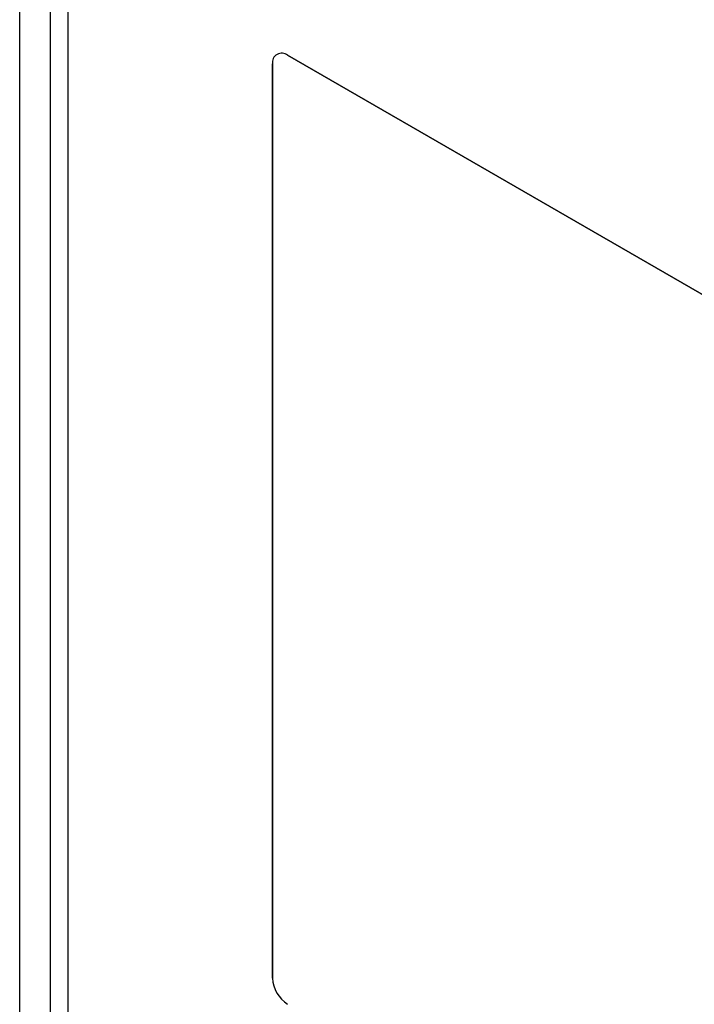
# Model space of a CAD drawing. Header units: inches. Extents: x 0.4 to 16.8, y 0 to 10.8.
# Tile 98 of 104: x 14.58 to 14.683, y 8.394 to 8.545. Entities that reach past the tile are written whole.
import ezdxf

# ---------------------------------------------------------------- set-up
doc = ezdxf.new("R2010")
doc.units = ezdxf.units.IN
doc.header["$MEASUREMENT"] = 0

msp = doc.modelspace()

# ---------------------------------------------------------------- linework, layer by layer
at = {"color": 7, "linetype": 'Continuous'}
for p, q in [((14.5798304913, 8.3668484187), (14.5798304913, 8.5796175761)), ((14.5845123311, 8.579544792), (14.5845123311, 8.3667756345)), ((14.5872022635, 8.5791652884), (14.5872022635, 8.3683327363)), ((14.6209568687, 8.5394531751), (14.7824221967, 8.4462412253)), ((14.7824221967, 8.4462412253), (14.6209568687, 8.5394531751)), ((14.6186369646, 8.3977370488), (14.6186369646, 8.5381134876)), ((14.6186369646, 8.5381134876), (14.6186369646, 8.3977370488))]:
    msp.add_line(p, q, dxfattribs=at)
for centre, radius, start, end in [((14.6200512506, 8.5383429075), 0.0014327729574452, 50.7967147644, 189.2140369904), ((14.6200512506, 8.5383429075), 0.0014327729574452, 50.7967147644, 189.2140369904), ((14.6236737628, 8.3979662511), 0.0050420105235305, 182.6054784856, 237.39452166), ((14.6236737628, 8.3979662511), 0.0050420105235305, 182.6054784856, 237.39452166)]:
    msp.add_arc(centre, radius, start, end, dxfattribs=at)
for points, knots in [([(14.59868246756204, 8.680722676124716), (14.62184863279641, 8.667632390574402), (14.66818107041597, 8.641451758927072), (14.73183424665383, 8.604438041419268), (14.79095940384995, 8.570498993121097), (14.826557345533, 8.549431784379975), (14.84435617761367, 8.538898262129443)], [0, 0, 0, 0, 0.2800005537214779, 0.5600024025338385, 0.7800029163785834, 1, 1, 1, 1]), ([(14.84292354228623, 8.537439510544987), (14.82245197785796, 8.548919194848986), (14.78150613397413, 8.571880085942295), (14.72009128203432, 8.607670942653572), (14.65866826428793, 8.642792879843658), (14.61773140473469, 8.667101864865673), (14.59726418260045, 8.679255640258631)], [0, 0, 0, 0, 0.249982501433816, 0.4999981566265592, 0.7500138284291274, 1, 1, 1, 1])]:
    msp.add_open_spline(points, degree=3, knots=knots, dxfattribs=at)

doc.saveas('drawing.dxf')
